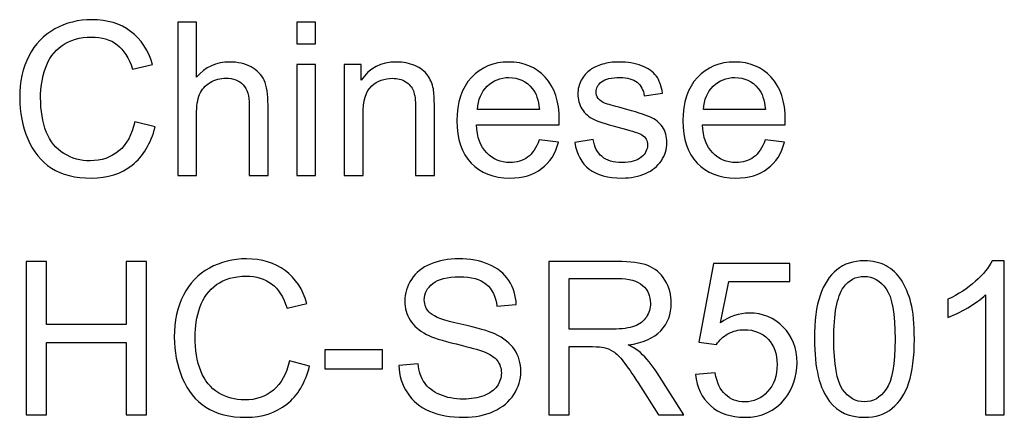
# Model space of a CAD drawing. Header units: inches. Extents: x -3.1 to 14.9, y -9.8 to 5.5.
# Tile 34 of 56: x 7.247 to 8.014, y 3.406 to 3.715. Entities that reach past the tile are written whole.
import ezdxf

# ---------------------------------------------------------------- set-up
doc = ezdxf.new("R2010")
doc.units = ezdxf.units.IN
doc.header["$MEASUREMENT"] = 0
doc.layers.add('Layer 1', color=7, linetype='Continuous')

msp = doc.modelspace()

# ---------------------------------------------------------------- linework, layer by layer
at = {"layer": 'Layer 1', "color": 250}
for points, knots in [([(7.33708, 3.63572), (7.33708, 3.63572), (7.35289, 3.63172), (7.35289, 3.63172), (7.35289, 3.63172), (7.34958, 3.61878), (7.34361, 3.60889), (7.33503, 3.60206), (7.33503, 3.60206), (7.32641, 3.59525), (7.31591, 3.59186), (7.30347, 3.59186), (7.30347, 3.59186), (7.29061, 3.59186), (7.28017, 3.59447), (7.27211, 3.5997), (7.27211, 3.5997), (7.26406, 3.60494), (7.25792, 3.61253), (7.25372, 3.62244), (7.25372, 3.62244), (7.24953, 3.63239), (7.24742, 3.64306), (7.24742, 3.65444), (7.24742, 3.65444), (7.24742, 3.66686), (7.24978, 3.67769), (7.25453, 3.68694), (7.25453, 3.68694), (7.25928, 3.69619), (7.26603, 3.70322), (7.2748, 3.70803), (7.2748, 3.70803), (7.28356, 3.71283), (7.29319, 3.71522), (7.30372, 3.71522), (7.30372, 3.71522), (7.31567, 3.71522), (7.32569, 3.71219), (7.33383, 3.70611), (7.33383, 3.70611), (7.34197, 3.70003), (7.34764, 3.6915), (7.35083, 3.68047), (7.35083, 3.68047), (7.35083, 3.68047), (7.3353, 3.67681), (7.3353, 3.67681), (7.3353, 3.67681), (7.33253, 3.6855), (7.32853, 3.69181), (7.32325, 3.69578), (7.32325, 3.69578), (7.318, 3.69975), (7.31139, 3.70172), (7.30339, 3.70172), (7.30339, 3.70172), (7.29422, 3.70172), (7.28658, 3.69953), (7.28042, 3.69514), (7.28042, 3.69514), (7.27425, 3.69072), (7.26992, 3.68483), (7.26744, 3.67742), (7.26744, 3.67742), (7.26494, 3.67003), (7.26369, 3.66239), (7.26369, 3.65453), (7.26369, 3.65453), (7.26369, 3.64436), (7.26517, 3.63553), (7.26811, 3.62794), (7.26811, 3.62794), (7.27108, 3.62039), (7.27567, 3.61472), (7.28192, 3.61097), (7.28192, 3.61097), (7.28817, 3.60722), (7.29492, 3.60536), (7.30219, 3.60536), (7.30219, 3.60536), (7.31103, 3.60536), (7.3185, 3.60792), (7.32464, 3.613), (7.32464, 3.613), (7.33078, 3.61811), (7.33491, 3.6257), (7.33708, 3.63572)], [0, 0, 0, 0, 0.043478, 0.043478, 0.043478, 0.043478, 0.086957, 0.086957, 0.086957, 0.086957, 0.130435, 0.130435, 0.130435, 0.130435, 0.173913, 0.173913, 0.173913, 0.173913, 0.217391, 0.217391, 0.217391, 0.217391, 0.26087, 0.26087, 0.26087, 0.26087, 0.304348, 0.304348, 0.304348, 0.304348, 0.347826, 0.347826, 0.347826, 0.347826, 0.391304, 0.391304, 0.391304, 0.391304, 0.434783, 0.434783, 0.434783, 0.434783, 0.478261, 0.478261, 0.478261, 0.478261, 0.521739, 0.521739, 0.521739, 0.521739, 0.565217, 0.565217, 0.565217, 0.565217, 0.608696, 0.608696, 0.608696, 0.608696, 0.652174, 0.652174, 0.652174, 0.652174, 0.695652, 0.695652, 0.695652, 0.695652, 0.73913, 0.73913, 0.73913, 0.73913, 0.782609, 0.782609, 0.782609, 0.782609, 0.826087, 0.826087, 0.826087, 0.826087, 0.869565, 0.869565, 0.869565, 0.869565, 0.913043, 0.913043, 0.913043, 0.913043, 1, 1, 1, 1]), ([(7.37047, 3.59389), (7.37047, 3.59389), (7.37047, 3.71319), (7.37047, 3.71319), (7.37047, 3.71319), (7.37047, 3.71319), (7.38511, 3.71319), (7.38511, 3.71319), (7.38511, 3.71319), (7.38511, 3.71319), (7.38511, 3.67039), (7.38511, 3.67039), (7.38511, 3.67039), (7.39194, 3.67831), (7.40058, 3.68228), (7.411, 3.68228), (7.411, 3.68228), (7.41739, 3.68228), (7.42294, 3.681), (7.42766, 3.67847), (7.42766, 3.67847), (7.43239, 3.67597), (7.43577, 3.67247), (7.4378, 3.66803), (7.4378, 3.66803), (7.43983, 3.66358), (7.44086, 3.65711), (7.44086, 3.64867), (7.44086, 3.64867), (7.44086, 3.64867), (7.44086, 3.59389), (7.44086, 3.59389), (7.44086, 3.59389), (7.44086, 3.59389), (7.42619, 3.59389), (7.42619, 3.59389), (7.42619, 3.59389), (7.42619, 3.59389), (7.42619, 3.64867), (7.42619, 3.64867), (7.42619, 3.64867), (7.42619, 3.65597), (7.42461, 3.66131), (7.42144, 3.66464), (7.42144, 3.66464), (7.41827, 3.66797), (7.41378, 3.66967), (7.40797, 3.66967), (7.40797, 3.66967), (7.40363, 3.66967), (7.39955, 3.66853), (7.39572, 3.66628), (7.39572, 3.66628), (7.39189, 3.66403), (7.38916, 3.66097), (7.38755, 3.65711), (7.38755, 3.65711), (7.38591, 3.65328), (7.38511, 3.64794), (7.38511, 3.64117), (7.38511, 3.64117), (7.38511, 3.64117), (7.38511, 3.59389), (7.38511, 3.59389), (7.38511, 3.59389), (7.38511, 3.59389), (7.37047, 3.59389), (7.37047, 3.59389)], [0, 0, 0, 0, 0.055556, 0.055556, 0.055556, 0.055556, 0.111111, 0.111111, 0.111111, 0.111111, 0.166667, 0.166667, 0.166667, 0.166667, 0.222222, 0.222222, 0.222222, 0.222222, 0.277778, 0.277778, 0.277778, 0.277778, 0.333333, 0.333333, 0.333333, 0.333333, 0.388889, 0.388889, 0.388889, 0.388889, 0.444444, 0.444444, 0.444444, 0.444444, 0.5, 0.5, 0.5, 0.5, 0.555556, 0.555556, 0.555556, 0.555556, 0.611111, 0.611111, 0.611111, 0.611111, 0.666667, 0.666667, 0.666667, 0.666667, 0.722222, 0.722222, 0.722222, 0.722222, 0.777778, 0.777778, 0.777778, 0.777778, 0.833333, 0.833333, 0.833333, 0.833333, 0.888889, 0.888889, 0.888889, 0.888889, 1, 1, 1, 1]), ([(7.46322, 3.69633), (7.46322, 3.69633), (7.46322, 3.71319), (7.46322, 3.71319), (7.46322, 3.71319), (7.46322, 3.71319), (7.47788, 3.71319), (7.47788, 3.71319), (7.47788, 3.71319), (7.47788, 3.71319), (7.47788, 3.69633), (7.47788, 3.69633), (7.47788, 3.69633), (7.47788, 3.69633), (7.46322, 3.69633), (7.46322, 3.69633)], [0, 0, 0, 0, 0.2, 0.2, 0.2, 0.2, 0.4, 0.4, 0.4, 0.4, 0.6, 0.6, 0.6, 0.6, 1, 1, 1, 1]), ([(7.50019, 3.59389), (7.50019, 3.59389), (7.50019, 3.68031), (7.50019, 3.68031), (7.50019, 3.68031), (7.50019, 3.68031), (7.51335, 3.68031), (7.51335, 3.68031), (7.51335, 3.68031), (7.51335, 3.68031), (7.51335, 3.66803), (7.51335, 3.66803), (7.51335, 3.66803), (7.51972, 3.67753), (7.52888, 3.68228), (7.54085, 3.68228), (7.54085, 3.68228), (7.54608, 3.68228), (7.55085, 3.68133), (7.55522, 3.67947), (7.55522, 3.67947), (7.55961, 3.67758), (7.56285, 3.67514), (7.56502, 3.67208), (7.56502, 3.67208), (7.56722, 3.66906), (7.56872, 3.66544), (7.56961, 3.66128), (7.56961, 3.66128), (7.57013, 3.65856), (7.57041, 3.65381), (7.57041, 3.64703), (7.57041, 3.64703), (7.57041, 3.64703), (7.57041, 3.59389), (7.57041, 3.59389), (7.57041, 3.59389), (7.57041, 3.59389), (7.55574, 3.59389), (7.55574, 3.59389), (7.55574, 3.59389), (7.55574, 3.59389), (7.55574, 3.64647), (7.55574, 3.64647), (7.55574, 3.64647), (7.55574, 3.65242), (7.55519, 3.65689), (7.55405, 3.65986), (7.55405, 3.65986), (7.55291, 3.66281), (7.55088, 3.66517), (7.54799, 3.66692), (7.54799, 3.66692), (7.54508, 3.66869), (7.54169, 3.66958), (7.53777, 3.66958), (7.53777, 3.66958), (7.53152, 3.66958), (7.52616, 3.66758), (7.52161, 3.66364), (7.52161, 3.66364), (7.51708, 3.65967), (7.51483, 3.65217), (7.51483, 3.64108), (7.51483, 3.64108), (7.51483, 3.64108), (7.51483, 3.59389), (7.51483, 3.59389), (7.51483, 3.59389), (7.51483, 3.59389), (7.50019, 3.59389), (7.50019, 3.59389)], [0, 0, 0, 0, 0.052632, 0.052632, 0.052632, 0.052632, 0.105263, 0.105263, 0.105263, 0.105263, 0.157895, 0.157895, 0.157895, 0.157895, 0.210526, 0.210526, 0.210526, 0.210526, 0.263158, 0.263158, 0.263158, 0.263158, 0.315789, 0.315789, 0.315789, 0.315789, 0.368421, 0.368421, 0.368421, 0.368421, 0.421053, 0.421053, 0.421053, 0.421053, 0.473684, 0.473684, 0.473684, 0.473684, 0.526316, 0.526316, 0.526316, 0.526316, 0.578947, 0.578947, 0.578947, 0.578947, 0.631579, 0.631579, 0.631579, 0.631579, 0.684211, 0.684211, 0.684211, 0.684211, 0.736842, 0.736842, 0.736842, 0.736842, 0.789474, 0.789474, 0.789474, 0.789474, 0.842105, 0.842105, 0.842105, 0.842105, 0.894737, 0.894737, 0.894737, 0.894737, 1, 1, 1, 1]), ([(7.65202, 3.62172), (7.65202, 3.62172), (7.66716, 3.61986), (7.66716, 3.61986), (7.66716, 3.61986), (7.66477, 3.611), (7.66035, 3.60414), (7.65391, 3.59925), (7.65391, 3.59925), (7.64744, 3.59439), (7.63919, 3.59194), (7.62916, 3.59194), (7.62916, 3.59194), (7.61652, 3.59194), (7.60649, 3.59583), (7.5991, 3.60361), (7.5991, 3.60361), (7.59169, 3.61139), (7.58799, 3.62231), (7.58799, 3.63636), (7.58799, 3.63636), (7.58799, 3.65092), (7.59174, 3.66219), (7.59922, 3.67022), (7.59922, 3.67022), (7.60672, 3.67825), (7.61641, 3.68228), (7.62835, 3.68228), (7.62835, 3.68228), (7.63991, 3.68228), (7.64935, 3.67833), (7.65666, 3.67047), (7.65666, 3.67047), (7.66399, 3.66261), (7.66766, 3.65153), (7.66766, 3.63728), (7.66766, 3.63728), (7.66766, 3.63639), (7.66763, 3.63508), (7.66757, 3.63336), (7.66757, 3.63336), (7.66757, 3.63336), (7.60313, 3.63336), (7.60313, 3.63336), (7.60313, 3.63336), (7.60366, 3.62386), (7.60635, 3.61658), (7.61119, 3.61156), (7.61119, 3.61156), (7.61602, 3.6065), (7.62202, 3.60397), (7.62924, 3.60397), (7.62924, 3.60397), (7.6346, 3.60397), (7.63919, 3.60539), (7.64299, 3.60822), (7.64299, 3.60822), (7.6468, 3.61103), (7.6498, 3.61553), (7.65202, 3.62172)], [0, 0, 0, 0, 0.0625, 0.0625, 0.0625, 0.0625, 0.125, 0.125, 0.125, 0.125, 0.1875, 0.1875, 0.1875, 0.1875, 0.25, 0.25, 0.25, 0.25, 0.3125, 0.3125, 0.3125, 0.3125, 0.375, 0.375, 0.375, 0.375, 0.4375, 0.4375, 0.4375, 0.4375, 0.5, 0.5, 0.5, 0.5, 0.5625, 0.5625, 0.5625, 0.5625, 0.625, 0.625, 0.625, 0.625, 0.6875, 0.6875, 0.6875, 0.6875, 0.75, 0.75, 0.75, 0.75, 0.8125, 0.8125, 0.8125, 0.8125, 0.875, 0.875, 0.875, 0.875, 1, 1, 1, 1]), ([(7.67971, 3.6197), (7.67971, 3.6197), (7.69419, 3.62197), (7.69419, 3.62197), (7.69419, 3.62197), (7.69499, 3.61617), (7.69727, 3.61172), (7.70099, 3.60861), (7.70099, 3.60861), (7.70469, 3.60553), (7.70988, 3.60397), (7.71657, 3.60397), (7.71657, 3.60397), (7.7233, 3.60397), (7.7283, 3.60536), (7.73155, 3.60808), (7.73155, 3.60808), (7.7348, 3.61083), (7.73644, 3.61406), (7.73644, 3.61772), (7.73644, 3.61772), (7.73644, 3.62106), (7.73499, 3.62364), (7.7321, 3.62556), (7.7321, 3.62556), (7.7301, 3.62686), (7.7251, 3.6285), (7.71713, 3.6305), (7.71713, 3.6305), (7.70641, 3.63322), (7.69894, 3.63556), (7.6948, 3.63756), (7.6948, 3.63756), (7.69066, 3.63953), (7.68749, 3.64228), (7.68535, 3.64578), (7.68535, 3.64578), (7.68321, 3.64928), (7.68213, 3.65314), (7.68213, 3.65736), (7.68213, 3.65736), (7.68213, 3.66122), (7.68302, 3.66478), (7.6848, 3.66806), (7.6848, 3.66806), (7.68655, 3.67136), (7.68896, 3.67408), (7.69199, 3.67625), (7.69199, 3.67625), (7.69427, 3.67792), (7.69738, 3.67936), (7.7013, 3.68053), (7.7013, 3.68053), (7.70524, 3.68169), (7.70946, 3.68228), (7.71396, 3.68228), (7.71396, 3.68228), (7.72074, 3.68228), (7.72669, 3.68128), (7.73182, 3.67933), (7.73182, 3.67933), (7.73696, 3.67739), (7.74074, 3.67475), (7.74319, 3.67142), (7.74319, 3.67142), (7.74563, 3.66806), (7.7473, 3.66361), (7.74821, 3.65803), (7.74821, 3.65803), (7.74821, 3.65803), (7.73391, 3.65606), (7.73391, 3.65606), (7.73391, 3.65606), (7.73324, 3.6605), (7.73135, 3.66397), (7.72824, 3.66647), (7.72824, 3.66647), (7.72513, 3.66897), (7.72071, 3.67022), (7.71502, 3.67022), (7.71502, 3.67022), (7.7083, 3.67022), (7.70349, 3.66911), (7.70063, 3.66689), (7.70063, 3.66689), (7.69774, 3.66467), (7.6963, 3.66206), (7.6963, 3.65908), (7.6963, 3.65908), (7.6963, 3.65717), (7.69691, 3.65547), (7.6981, 3.65394), (7.6981, 3.65394), (7.6993, 3.65236), (7.70116, 3.65108), (7.70371, 3.65003), (7.70371, 3.65003), (7.70519, 3.6495), (7.70949, 3.64825), (7.71666, 3.64631), (7.71666, 3.64631), (7.72702, 3.64353), (7.73424, 3.64128), (7.73832, 3.6395), (7.73832, 3.6395), (7.74244, 3.63775), (7.74566, 3.63517), (7.74799, 3.63181), (7.74799, 3.63181), (7.75032, 3.62844), (7.75149, 3.62428), (7.75149, 3.61928), (7.75149, 3.61928), (7.75149, 3.61439), (7.75005, 3.60981), (7.74721, 3.60547), (7.74721, 3.60547), (7.74435, 3.60117), (7.74024, 3.59783), (7.73488, 3.59547), (7.73488, 3.59547), (7.72952, 3.59311), (7.72344, 3.59194), (7.71666, 3.59194), (7.71666, 3.59194), (7.70541, 3.59194), (7.69685, 3.59428), (7.69096, 3.59894), (7.69096, 3.59894), (7.68507, 3.60361), (7.68132, 3.61053), (7.67971, 3.6197)], [0, 0, 0, 0, 0.029412, 0.029412, 0.029412, 0.029412, 0.058824, 0.058824, 0.058824, 0.058824, 0.088235, 0.088235, 0.088235, 0.088235, 0.117647, 0.117647, 0.117647, 0.117647, 0.147059, 0.147059, 0.147059, 0.147059, 0.176471, 0.176471, 0.176471, 0.176471, 0.205882, 0.205882, 0.205882, 0.205882, 0.235294, 0.235294, 0.235294, 0.235294, 0.264706, 0.264706, 0.264706, 0.264706, 0.294118, 0.294118, 0.294118, 0.294118, 0.323529, 0.323529, 0.323529, 0.323529, 0.352941, 0.352941, 0.352941, 0.352941, 0.382353, 0.382353, 0.382353, 0.382353, 0.411765, 0.411765, 0.411765, 0.411765, 0.441176, 0.441176, 0.441176, 0.441176, 0.470588, 0.470588, 0.470588, 0.470588, 0.5, 0.5, 0.5, 0.5, 0.529412, 0.529412, 0.529412, 0.529412, 0.558824, 0.558824, 0.558824, 0.558824, 0.588235, 0.588235, 0.588235, 0.588235, 0.617647, 0.617647, 0.617647, 0.617647, 0.647059, 0.647059, 0.647059, 0.647059, 0.676471, 0.676471, 0.676471, 0.676471, 0.705882, 0.705882, 0.705882, 0.705882, 0.735294, 0.735294, 0.735294, 0.735294, 0.764706, 0.764706, 0.764706, 0.764706, 0.794118, 0.794118, 0.794118, 0.794118, 0.823529, 0.823529, 0.823529, 0.823529, 0.852941, 0.852941, 0.852941, 0.852941, 0.882353, 0.882353, 0.882353, 0.882353, 0.911765, 0.911765, 0.911765, 0.911765, 0.941176, 0.941176, 0.941176, 0.941176, 1, 1, 1, 1]), ([(7.82805, 3.62172), (7.82805, 3.62172), (7.84319, 3.61986), (7.84319, 3.61986), (7.84319, 3.61986), (7.8408, 3.611), (7.83638, 3.60414), (7.82994, 3.59925), (7.82994, 3.59925), (7.82346, 3.59439), (7.81521, 3.59194), (7.80519, 3.59194), (7.80519, 3.59194), (7.79255, 3.59194), (7.78252, 3.59583), (7.77513, 3.60361), (7.77513, 3.60361), (7.76772, 3.61139), (7.76402, 3.62231), (7.76402, 3.63636), (7.76402, 3.63636), (7.76402, 3.65092), (7.76777, 3.66219), (7.77524, 3.67022), (7.77524, 3.67022), (7.78274, 3.67825), (7.79244, 3.68228), (7.80438, 3.68228), (7.80438, 3.68228), (7.81594, 3.68228), (7.82538, 3.67833), (7.83269, 3.67047), (7.83269, 3.67047), (7.84002, 3.66261), (7.84369, 3.65153), (7.84369, 3.63728), (7.84369, 3.63728), (7.84369, 3.63639), (7.84366, 3.63508), (7.8436, 3.63336), (7.8436, 3.63336), (7.8436, 3.63336), (7.77916, 3.63336), (7.77916, 3.63336), (7.77916, 3.63336), (7.77969, 3.62386), (7.78238, 3.61658), (7.78722, 3.61156), (7.78722, 3.61156), (7.79205, 3.6065), (7.79805, 3.60397), (7.80527, 3.60397), (7.80527, 3.60397), (7.81063, 3.60397), (7.81521, 3.60539), (7.81902, 3.60822), (7.81902, 3.60822), (7.82283, 3.61103), (7.82583, 3.61553), (7.82805, 3.62172)], [0, 0, 0, 0, 0.0625, 0.0625, 0.0625, 0.0625, 0.125, 0.125, 0.125, 0.125, 0.1875, 0.1875, 0.1875, 0.1875, 0.25, 0.25, 0.25, 0.25, 0.3125, 0.3125, 0.3125, 0.3125, 0.375, 0.375, 0.375, 0.375, 0.4375, 0.4375, 0.4375, 0.4375, 0.5, 0.5, 0.5, 0.5, 0.5625, 0.5625, 0.5625, 0.5625, 0.625, 0.625, 0.625, 0.625, 0.6875, 0.6875, 0.6875, 0.6875, 0.75, 0.75, 0.75, 0.75, 0.8125, 0.8125, 0.8125, 0.8125, 0.875, 0.875, 0.875, 0.875, 1, 1, 1, 1]), ([(7.46322, 3.59389), (7.46322, 3.59389), (7.46322, 3.68031), (7.46322, 3.68031), (7.46322, 3.68031), (7.46322, 3.68031), (7.47788, 3.68031), (7.47788, 3.68031), (7.47788, 3.68031), (7.47788, 3.68031), (7.47788, 3.59389), (7.47788, 3.59389), (7.47788, 3.59389), (7.47788, 3.59389), (7.46322, 3.59389), (7.46322, 3.59389)], [0, 0, 0, 0, 0.2, 0.2, 0.2, 0.2, 0.4, 0.4, 0.4, 0.4, 0.6, 0.6, 0.6, 0.6, 1, 1, 1, 1]), ([(7.60394, 3.64542), (7.60394, 3.64542), (7.65219, 3.64542), (7.65219, 3.64542), (7.65219, 3.64542), (7.65155, 3.65267), (7.64969, 3.65814), (7.64666, 3.66175), (7.64666, 3.66175), (7.64199, 3.66739), (7.63594, 3.67022), (7.62852, 3.67022), (7.62852, 3.67022), (7.6218, 3.67022), (7.61613, 3.66797), (7.61155, 3.66347), (7.61155, 3.66347), (7.60696, 3.65897), (7.60444, 3.65294), (7.60394, 3.64542)], [0, 0, 0, 0, 0.166667, 0.166667, 0.166667, 0.166667, 0.333333, 0.333333, 0.333333, 0.333333, 0.5, 0.5, 0.5, 0.5, 0.666667, 0.666667, 0.666667, 0.666667, 1, 1, 1, 1]), ([(7.77996, 3.64542), (7.77996, 3.64542), (7.82821, 3.64542), (7.82821, 3.64542), (7.82821, 3.64542), (7.82757, 3.65267), (7.82571, 3.65814), (7.82269, 3.66175), (7.82269, 3.66175), (7.81802, 3.66739), (7.81196, 3.67022), (7.80455, 3.67022), (7.80455, 3.67022), (7.79783, 3.67022), (7.79216, 3.66797), (7.78757, 3.66347), (7.78757, 3.66347), (7.78299, 3.65897), (7.78046, 3.65294), (7.77996, 3.64542)], [0, 0, 0, 0, 0.166667, 0.166667, 0.166667, 0.166667, 0.333333, 0.333333, 0.333333, 0.333333, 0.5, 0.5, 0.5, 0.5, 0.666667, 0.666667, 0.666667, 0.666667, 1, 1, 1, 1]), ([(7.45744, 3.44953), (7.45744, 3.44953), (7.47324, 3.44553), (7.47324, 3.44553), (7.47324, 3.44553), (7.46994, 3.43259), (7.46397, 3.4227), (7.45539, 3.41586), (7.45539, 3.41586), (7.44677, 3.40906), (7.43627, 3.40567), (7.42383, 3.40567), (7.42383, 3.40567), (7.41097, 3.40567), (7.40052, 3.40828), (7.39247, 3.4135), (7.39247, 3.4135), (7.38441, 3.41875), (7.37828, 3.42633), (7.37408, 3.43625), (7.37408, 3.43625), (7.36989, 3.4462), (7.36778, 3.45686), (7.36778, 3.46825), (7.36778, 3.46825), (7.36778, 3.48067), (7.37013, 3.4915), (7.37489, 3.50075), (7.37489, 3.50075), (7.37963, 3.51), (7.38639, 3.51703), (7.39516, 3.52183), (7.39516, 3.52183), (7.40391, 3.52664), (7.41355, 3.52903), (7.42408, 3.52903), (7.42408, 3.52903), (7.43602, 3.52903), (7.44605, 3.526), (7.45419, 3.51992), (7.45419, 3.51992), (7.46233, 3.51383), (7.468, 3.50531), (7.47119, 3.49428), (7.47119, 3.49428), (7.47119, 3.49428), (7.45566, 3.49061), (7.45566, 3.49061), (7.45566, 3.49061), (7.45289, 3.49931), (7.44889, 3.50561), (7.44361, 3.50959), (7.44361, 3.50959), (7.43836, 3.51356), (7.43174, 3.51553), (7.42374, 3.51553), (7.42374, 3.51553), (7.41458, 3.51553), (7.40694, 3.51333), (7.40078, 3.50894), (7.40078, 3.50894), (7.39461, 3.50453), (7.39028, 3.49864), (7.3878, 3.49122), (7.3878, 3.49122), (7.3853, 3.48383), (7.38405, 3.4762), (7.38405, 3.46833), (7.38405, 3.46833), (7.38405, 3.45817), (7.38552, 3.44933), (7.38847, 3.44175), (7.38847, 3.44175), (7.39144, 3.4342), (7.39602, 3.42853), (7.40228, 3.42478), (7.40228, 3.42478), (7.40852, 3.42103), (7.41528, 3.41917), (7.42255, 3.41917), (7.42255, 3.41917), (7.43139, 3.41917), (7.43886, 3.42172), (7.445, 3.42681), (7.445, 3.42681), (7.45113, 3.43192), (7.45527, 3.4395), (7.45744, 3.44953)], [0, 0, 0, 0, 0.043478, 0.043478, 0.043478, 0.043478, 0.086957, 0.086957, 0.086957, 0.086957, 0.130435, 0.130435, 0.130435, 0.130435, 0.173913, 0.173913, 0.173913, 0.173913, 0.217391, 0.217391, 0.217391, 0.217391, 0.26087, 0.26087, 0.26087, 0.26087, 0.304348, 0.304348, 0.304348, 0.304348, 0.347826, 0.347826, 0.347826, 0.347826, 0.391304, 0.391304, 0.391304, 0.391304, 0.434783, 0.434783, 0.434783, 0.434783, 0.478261, 0.478261, 0.478261, 0.478261, 0.521739, 0.521739, 0.521739, 0.521739, 0.565217, 0.565217, 0.565217, 0.565217, 0.608696, 0.608696, 0.608696, 0.608696, 0.652174, 0.652174, 0.652174, 0.652174, 0.695652, 0.695652, 0.695652, 0.695652, 0.73913, 0.73913, 0.73913, 0.73913, 0.782609, 0.782609, 0.782609, 0.782609, 0.826087, 0.826087, 0.826087, 0.826087, 0.869565, 0.869565, 0.869565, 0.869565, 0.913043, 0.913043, 0.913043, 0.913043, 1, 1, 1, 1]), ([(7.54283, 3.44603), (7.54283, 3.44603), (7.55772, 3.44733), (7.55772, 3.44733), (7.55772, 3.44733), (7.55841, 3.44136), (7.56005, 3.43647), (7.56263, 3.43264), (7.56263, 3.43264), (7.56522, 3.42881), (7.56922, 3.42572), (7.57463, 3.42336), (7.57463, 3.42336), (7.58005, 3.421), (7.58616, 3.41983), (7.59294, 3.41983), (7.59294, 3.41983), (7.59896, 3.41983), (7.60427, 3.42072), (7.60888, 3.4225), (7.60888, 3.4225), (7.61349, 3.42431), (7.61694, 3.42675), (7.61919, 3.42986), (7.61919, 3.42986), (7.62144, 3.433), (7.62257, 3.43639), (7.62257, 3.44009), (7.62257, 3.44009), (7.62257, 3.44383), (7.62149, 3.44709), (7.6193, 3.44989), (7.6193, 3.44989), (7.61713, 3.4527), (7.61355, 3.45503), (7.60857, 3.45692), (7.60857, 3.45692), (7.60535, 3.45817), (7.5983, 3.46011), (7.58733, 3.46275), (7.58733, 3.46275), (7.57638, 3.46539), (7.56869, 3.46786), (7.5643, 3.4702), (7.5643, 3.4702), (7.55861, 3.47317), (7.55435, 3.47689), (7.55155, 3.48131), (7.55155, 3.48131), (7.54877, 3.48572), (7.54738, 3.49067), (7.54738, 3.49617), (7.54738, 3.49617), (7.54738, 3.50217), (7.54907, 3.50781), (7.55249, 3.51303), (7.55249, 3.51303), (7.55591, 3.51828), (7.56091, 3.52225), (7.56746, 3.52497), (7.56746, 3.52497), (7.57405, 3.52767), (7.58133, 3.52903), (7.58935, 3.52903), (7.58935, 3.52903), (7.59822, 3.52903), (7.60599, 3.52761), (7.61277, 3.52475), (7.61277, 3.52475), (7.61952, 3.52192), (7.62472, 3.51772), (7.62835, 3.5122), (7.62835, 3.5122), (7.63196, 3.50667), (7.63394, 3.50039), (7.63422, 3.49339), (7.63422, 3.49339), (7.63422, 3.49339), (7.61907, 3.49225), (7.61907, 3.49225), (7.61907, 3.49225), (7.61824, 3.49978), (7.61549, 3.5055), (7.6108, 3.50933), (7.6108, 3.50933), (7.6061, 3.5132), (7.59919, 3.51511), (7.59002, 3.51511), (7.59002, 3.51511), (7.58046, 3.51511), (7.57352, 3.51336), (7.56913, 3.50986), (7.56913, 3.50986), (7.56477, 3.50636), (7.56257, 3.50214), (7.56257, 3.49722), (7.56257, 3.49722), (7.56257, 3.49292), (7.56413, 3.48939), (7.56722, 3.48664), (7.56722, 3.48664), (7.57027, 3.48386), (7.57819, 3.48103), (7.59102, 3.47814), (7.59102, 3.47814), (7.60385, 3.47522), (7.61266, 3.4727), (7.61744, 3.47053), (7.61744, 3.47053), (7.62438, 3.46731), (7.62952, 3.46325), (7.63283, 3.45836), (7.63283, 3.45836), (7.63613, 3.45344), (7.63777, 3.44778), (7.63777, 3.44139), (7.63777, 3.44139), (7.63777, 3.43503), (7.63596, 3.42906), (7.63233, 3.42344), (7.63233, 3.42344), (7.62869, 3.41783), (7.62346, 3.41348), (7.61666, 3.41033), (7.61666, 3.41033), (7.60985, 3.40722), (7.60219, 3.40567), (7.59369, 3.40567), (7.59369, 3.40567), (7.58288, 3.40567), (7.57383, 3.40722), (7.56655, 3.41039), (7.56655, 3.41039), (7.55924, 3.41353), (7.55352, 3.41825), (7.54935, 3.42459), (7.54935, 3.42459), (7.54522, 3.43089), (7.54302, 3.43806), (7.54283, 3.44603)], [0, 0, 0, 0, 0.027778, 0.027778, 0.027778, 0.027778, 0.055556, 0.055556, 0.055556, 0.055556, 0.083333, 0.083333, 0.083333, 0.083333, 0.111111, 0.111111, 0.111111, 0.111111, 0.138889, 0.138889, 0.138889, 0.138889, 0.166667, 0.166667, 0.166667, 0.166667, 0.194444, 0.194444, 0.194444, 0.194444, 0.222222, 0.222222, 0.222222, 0.222222, 0.25, 0.25, 0.25, 0.25, 0.277778, 0.277778, 0.277778, 0.277778, 0.305556, 0.305556, 0.305556, 0.305556, 0.333333, 0.333333, 0.333333, 0.333333, 0.361111, 0.361111, 0.361111, 0.361111, 0.388889, 0.388889, 0.388889, 0.388889, 0.416667, 0.416667, 0.416667, 0.416667, 0.444444, 0.444444, 0.444444, 0.444444, 0.472222, 0.472222, 0.472222, 0.472222, 0.5, 0.5, 0.5, 0.5, 0.527778, 0.527778, 0.527778, 0.527778, 0.555556, 0.555556, 0.555556, 0.555556, 0.583333, 0.583333, 0.583333, 0.583333, 0.611111, 0.611111, 0.611111, 0.611111, 0.638889, 0.638889, 0.638889, 0.638889, 0.666667, 0.666667, 0.666667, 0.666667, 0.694444, 0.694444, 0.694444, 0.694444, 0.722222, 0.722222, 0.722222, 0.722222, 0.75, 0.75, 0.75, 0.75, 0.777778, 0.777778, 0.777778, 0.777778, 0.805556, 0.805556, 0.805556, 0.805556, 0.833333, 0.833333, 0.833333, 0.833333, 0.861111, 0.861111, 0.861111, 0.861111, 0.888889, 0.888889, 0.888889, 0.888889, 0.916667, 0.916667, 0.916667, 0.916667, 0.944444, 0.944444, 0.944444, 0.944444, 1, 1, 1, 1]), ([(7.25244, 3.4077), (7.25244, 3.4077), (7.25244, 3.527), (7.25244, 3.527), (7.25244, 3.527), (7.25244, 3.527), (7.26825, 3.527), (7.26825, 3.527), (7.26825, 3.527), (7.26825, 3.527), (7.26825, 3.478), (7.26825, 3.478), (7.26825, 3.478), (7.26825, 3.478), (7.33025, 3.478), (7.33025, 3.478), (7.33025, 3.478), (7.33025, 3.478), (7.33025, 3.527), (7.33025, 3.527), (7.33025, 3.527), (7.33025, 3.527), (7.34606, 3.527), (7.34606, 3.527), (7.34606, 3.527), (7.34606, 3.527), (7.34606, 3.4077), (7.34606, 3.4077), (7.34606, 3.4077), (7.34606, 3.4077), (7.33025, 3.4077), (7.33025, 3.4077), (7.33025, 3.4077), (7.33025, 3.4077), (7.33025, 3.46392), (7.33025, 3.46392), (7.33025, 3.46392), (7.33025, 3.46392), (7.26825, 3.46392), (7.26825, 3.46392), (7.26825, 3.46392), (7.26825, 3.46392), (7.26825, 3.4077), (7.26825, 3.4077), (7.26825, 3.4077), (7.26825, 3.4077), (7.25244, 3.4077), (7.25244, 3.4077)], [0, 0, 0, 0, 0.076923, 0.076923, 0.076923, 0.076923, 0.153846, 0.153846, 0.153846, 0.153846, 0.230769, 0.230769, 0.230769, 0.230769, 0.307692, 0.307692, 0.307692, 0.307692, 0.384615, 0.384615, 0.384615, 0.384615, 0.461538, 0.461538, 0.461538, 0.461538, 0.538462, 0.538462, 0.538462, 0.538462, 0.615385, 0.615385, 0.615385, 0.615385, 0.692308, 0.692308, 0.692308, 0.692308, 0.769231, 0.769231, 0.769231, 0.769231, 0.846154, 0.846154, 0.846154, 0.846154, 1, 1, 1, 1]), ([(7.6596, 3.4077), (7.6596, 3.4077), (7.6596, 3.527), (7.6596, 3.527), (7.6596, 3.527), (7.6596, 3.527), (7.71249, 3.527), (7.71249, 3.527), (7.71249, 3.527), (7.72313, 3.527), (7.73121, 3.52592), (7.73674, 3.52378), (7.73674, 3.52378), (7.74227, 3.52164), (7.74669, 3.51786), (7.75002, 3.51244), (7.75002, 3.51244), (7.75332, 3.507), (7.75496, 3.501), (7.75496, 3.49444), (7.75496, 3.49444), (7.75496, 3.48597), (7.75224, 3.47886), (7.74674, 3.47306), (7.74674, 3.47306), (7.74127, 3.46725), (7.7328, 3.46356), (7.72135, 3.46197), (7.72135, 3.46197), (7.72555, 3.45997), (7.72871, 3.458), (7.73088, 3.45603), (7.73088, 3.45603), (7.73549, 3.45181), (7.73985, 3.4465), (7.74399, 3.44017), (7.74399, 3.44017), (7.74399, 3.44017), (7.76474, 3.4077), (7.76474, 3.4077), (7.76474, 3.4077), (7.76474, 3.4077), (7.74488, 3.4077), (7.74488, 3.4077), (7.74488, 3.4077), (7.74488, 3.4077), (7.7291, 3.43253), (7.7291, 3.43253), (7.7291, 3.43253), (7.72449, 3.43967), (7.72069, 3.44517), (7.71769, 3.44894), (7.71769, 3.44894), (7.71471, 3.45275), (7.71205, 3.45542), (7.70969, 3.45692), (7.70969, 3.45692), (7.70733, 3.45844), (7.70494, 3.4595), (7.70249, 3.46011), (7.70249, 3.46011), (7.70069, 3.46047), (7.69777, 3.46067), (7.69369, 3.46067), (7.69369, 3.46067), (7.69369, 3.46067), (7.67538, 3.46067), (7.67538, 3.46067), (7.67538, 3.46067), (7.67538, 3.46067), (7.67538, 3.4077), (7.67538, 3.4077), (7.67538, 3.4077), (7.67538, 3.4077), (7.6596, 3.4077), (7.6596, 3.4077)], [0, 0, 0, 0, 0.05, 0.05, 0.05, 0.05, 0.1, 0.1, 0.1, 0.1, 0.15, 0.15, 0.15, 0.15, 0.2, 0.2, 0.2, 0.2, 0.25, 0.25, 0.25, 0.25, 0.3, 0.3, 0.3, 0.3, 0.35, 0.35, 0.35, 0.35, 0.4, 0.4, 0.4, 0.4, 0.45, 0.45, 0.45, 0.45, 0.5, 0.5, 0.5, 0.5, 0.55, 0.55, 0.55, 0.55, 0.6, 0.6, 0.6, 0.6, 0.65, 0.65, 0.65, 0.65, 0.7, 0.7, 0.7, 0.7, 0.75, 0.75, 0.75, 0.75, 0.8, 0.8, 0.8, 0.8, 0.85, 0.85, 0.85, 0.85, 0.9, 0.9, 0.9, 0.9, 1, 1, 1, 1]), ([(7.77377, 3.43894), (7.77377, 3.43894), (7.78916, 3.44025), (7.78916, 3.44025), (7.78916, 3.44025), (7.7903, 3.43275), (7.79293, 3.42714), (7.79707, 3.42336), (7.79707, 3.42336), (7.80124, 3.41959), (7.80624, 3.4177), (7.8121, 3.4177), (7.8121, 3.4177), (7.81916, 3.4177), (7.82513, 3.42036), (7.82999, 3.42567), (7.82999, 3.42567), (7.83488, 3.431), (7.83732, 3.43806), (7.83732, 3.44683), (7.83732, 3.44683), (7.83732, 3.4552), (7.83499, 3.46178), (7.8303, 3.46661), (7.8303, 3.46661), (7.8256, 3.47144), (7.81946, 3.47386), (7.81185, 3.47386), (7.81185, 3.47386), (7.80713, 3.47386), (7.80288, 3.47278), (7.79907, 3.47064), (7.79907, 3.47064), (7.79527, 3.4685), (7.7923, 3.46572), (7.79013, 3.46231), (7.79013, 3.46231), (7.79013, 3.46231), (7.77638, 3.46409), (7.77638, 3.46409), (7.77638, 3.46409), (7.77638, 3.46409), (7.78793, 3.52536), (7.78793, 3.52536), (7.78793, 3.52536), (7.78793, 3.52536), (7.84727, 3.52536), (7.84727, 3.52536), (7.84727, 3.52536), (7.84727, 3.52536), (7.84727, 3.51136), (7.84727, 3.51136), (7.84727, 3.51136), (7.84727, 3.51136), (7.79966, 3.51136), (7.79966, 3.51136), (7.79966, 3.51136), (7.79966, 3.51136), (7.79321, 3.47931), (7.79321, 3.47931), (7.79321, 3.47931), (7.80038, 3.48431), (7.80791, 3.48681), (7.81577, 3.48681), (7.81577, 3.48681), (7.82619, 3.48681), (7.83496, 3.4832), (7.84213, 3.47597), (7.84213, 3.47597), (7.8493, 3.46875), (7.85288, 3.45947), (7.85288, 3.44814), (7.85288, 3.44814), (7.85288, 3.43733), (7.84971, 3.428), (7.84343, 3.42014), (7.84343, 3.42014), (7.83577, 3.4105), (7.82532, 3.40567), (7.8121, 3.40567), (7.8121, 3.40567), (7.80124, 3.40567), (7.79238, 3.4087), (7.78552, 3.41478), (7.78552, 3.41478), (7.77866, 3.42086), (7.77474, 3.42892), (7.77377, 3.43894)], [0, 0, 0, 0, 0.043478, 0.043478, 0.043478, 0.043478, 0.086957, 0.086957, 0.086957, 0.086957, 0.130435, 0.130435, 0.130435, 0.130435, 0.173913, 0.173913, 0.173913, 0.173913, 0.217391, 0.217391, 0.217391, 0.217391, 0.26087, 0.26087, 0.26087, 0.26087, 0.304348, 0.304348, 0.304348, 0.304348, 0.347826, 0.347826, 0.347826, 0.347826, 0.391304, 0.391304, 0.391304, 0.391304, 0.434783, 0.434783, 0.434783, 0.434783, 0.478261, 0.478261, 0.478261, 0.478261, 0.521739, 0.521739, 0.521739, 0.521739, 0.565217, 0.565217, 0.565217, 0.565217, 0.608696, 0.608696, 0.608696, 0.608696, 0.652174, 0.652174, 0.652174, 0.652174, 0.695652, 0.695652, 0.695652, 0.695652, 0.73913, 0.73913, 0.73913, 0.73913, 0.782609, 0.782609, 0.782609, 0.782609, 0.826087, 0.826087, 0.826087, 0.826087, 0.869565, 0.869565, 0.869565, 0.869565, 0.913043, 0.913043, 0.913043, 0.913043, 1, 1, 1, 1]), ([(7.86646, 3.46653), (7.86646, 3.48064), (7.86791, 3.492), (7.87082, 3.50059), (7.87082, 3.50059), (7.87371, 3.5092), (7.87804, 3.51583), (7.88376, 3.5205), (7.88376, 3.5205), (7.88949, 3.52517), (7.89668, 3.5275), (7.90535, 3.5275), (7.90535, 3.5275), (7.91176, 3.5275), (7.91738, 3.5262), (7.92221, 3.52361), (7.92221, 3.52361), (7.92704, 3.52106), (7.93102, 3.51733), (7.93418, 3.51247), (7.93418, 3.51247), (7.93732, 3.50761), (7.93979, 3.5017), (7.94157, 3.49472), (7.94157, 3.49472), (7.94337, 3.48775), (7.94426, 3.47836), (7.94426, 3.46653), (7.94426, 3.46653), (7.94426, 3.45253), (7.94282, 3.44125), (7.93996, 3.43264), (7.93996, 3.43264), (7.93707, 3.42403), (7.93276, 3.41739), (7.92704, 3.4127), (7.92704, 3.4127), (7.92132, 3.408), (7.9141, 3.40567), (7.90535, 3.40567), (7.90535, 3.40567), (7.89385, 3.40567), (7.88482, 3.40978), (7.87826, 3.41803), (7.87826, 3.41803), (7.87041, 3.42794), (7.86646, 3.44414), (7.86646, 3.46653)], [0, 0, 0, 0, 0.076923, 0.076923, 0.076923, 0.076923, 0.153846, 0.153846, 0.153846, 0.153846, 0.230769, 0.230769, 0.230769, 0.230769, 0.307692, 0.307692, 0.307692, 0.307692, 0.384615, 0.384615, 0.384615, 0.384615, 0.461538, 0.461538, 0.461538, 0.461538, 0.538462, 0.538462, 0.538462, 0.538462, 0.615385, 0.615385, 0.615385, 0.615385, 0.692308, 0.692308, 0.692308, 0.692308, 0.769231, 0.769231, 0.769231, 0.769231, 0.846154, 0.846154, 0.846154, 0.846154, 1, 1, 1, 1]), ([(8.01432, 3.4077), (8.01432, 3.4077), (7.99968, 3.4077), (7.99968, 3.4077), (7.99968, 3.4077), (7.99968, 3.4077), (7.99968, 3.50103), (7.99968, 3.50103), (7.99968, 3.50103), (7.99615, 3.49767), (7.99154, 3.49431), (7.98582, 3.49094), (7.98582, 3.49094), (7.98007, 3.48759), (7.97493, 3.48506), (7.97037, 3.48339), (7.97037, 3.48339), (7.97037, 3.48339), (7.97037, 3.49753), (7.97037, 3.49753), (7.97037, 3.49753), (7.97857, 3.50139), (7.98574, 3.50606), (7.99187, 3.51153), (7.99187, 3.51153), (7.99798, 3.51703), (8.00235, 3.52233), (8.0049, 3.5275), (8.0049, 3.5275), (8.0049, 3.5275), (8.01432, 3.5275), (8.01432, 3.5275), (8.01432, 3.5275), (8.01432, 3.5275), (8.01432, 3.4077), (8.01432, 3.4077)], [0, 0, 0, 0, 0.1, 0.1, 0.1, 0.1, 0.2, 0.2, 0.2, 0.2, 0.3, 0.3, 0.3, 0.3, 0.4, 0.4, 0.4, 0.4, 0.5, 0.5, 0.5, 0.5, 0.6, 0.6, 0.6, 0.6, 0.7, 0.7, 0.7, 0.7, 0.8, 0.8, 0.8, 0.8, 1, 1, 1, 1]), ([(7.67538, 3.47433), (7.67538, 3.47433), (7.70933, 3.47433), (7.70933, 3.47433), (7.70933, 3.47433), (7.71652, 3.47433), (7.72219, 3.47509), (7.72624, 3.47659), (7.72624, 3.47659), (7.73032, 3.47809), (7.73341, 3.48047), (7.73552, 3.48375), (7.73552, 3.48375), (7.73763, 3.48703), (7.73869, 3.49059), (7.73869, 3.49444), (7.73869, 3.49444), (7.73869, 3.50009), (7.73666, 3.50472), (7.73255, 3.50836), (7.73255, 3.50836), (7.72846, 3.512), (7.72199, 3.51381), (7.71313, 3.51381), (7.71313, 3.51381), (7.71313, 3.51381), (7.67538, 3.51381), (7.67538, 3.51381), (7.67538, 3.51381), (7.67538, 3.51381), (7.67538, 3.47433), (7.67538, 3.47433)], [0, 0, 0, 0, 0.111111, 0.111111, 0.111111, 0.111111, 0.222222, 0.222222, 0.222222, 0.222222, 0.333333, 0.333333, 0.333333, 0.333333, 0.444444, 0.444444, 0.444444, 0.444444, 0.555556, 0.555556, 0.555556, 0.555556, 0.666667, 0.666667, 0.666667, 0.666667, 0.777778, 0.777778, 0.777778, 0.777778, 1, 1, 1, 1]), ([(7.88152, 3.46653), (7.88152, 3.44694), (7.88382, 3.43392), (7.88841, 3.42742), (7.88841, 3.42742), (7.89299, 3.42094), (7.89863, 3.4177), (7.90535, 3.4177), (7.90535, 3.4177), (7.9121, 3.4177), (7.91774, 3.42098), (7.92232, 3.42748), (7.92232, 3.42748), (7.92691, 3.43398), (7.92921, 3.447), (7.92921, 3.46653), (7.92921, 3.46653), (7.92921, 3.48617), (7.92691, 3.49922), (7.92232, 3.50567), (7.92232, 3.50567), (7.91774, 3.51214), (7.91204, 3.51536), (7.90521, 3.51536), (7.90521, 3.51536), (7.89846, 3.51536), (7.8931, 3.5125), (7.88907, 3.50681), (7.88907, 3.50681), (7.88404, 3.49956), (7.88152, 3.48611), (7.88152, 3.46653)], [0, 0, 0, 0, 0.111111, 0.111111, 0.111111, 0.111111, 0.222222, 0.222222, 0.222222, 0.222222, 0.333333, 0.333333, 0.333333, 0.333333, 0.444444, 0.444444, 0.444444, 0.444444, 0.555556, 0.555556, 0.555556, 0.555556, 0.666667, 0.666667, 0.666667, 0.666667, 0.777778, 0.777778, 0.777778, 0.777778, 1, 1, 1, 1]), ([(7.48511, 3.4435), (7.48511, 3.4435), (7.48511, 3.45822), (7.48511, 3.45822), (7.48511, 3.45822), (7.48511, 3.45822), (7.53013, 3.45822), (7.53013, 3.45822), (7.53013, 3.45822), (7.53013, 3.45822), (7.53013, 3.4435), (7.53013, 3.4435), (7.53013, 3.4435), (7.53013, 3.4435), (7.48511, 3.4435), (7.48511, 3.4435)], [0, 0, 0, 0, 0.2, 0.2, 0.2, 0.2, 0.4, 0.4, 0.4, 0.4, 0.6, 0.6, 0.6, 0.6, 1, 1, 1, 1])]:
    msp.add_open_spline(points, degree=3, knots=knots, dxfattribs=at)

doc.saveas('drawing.dxf')
